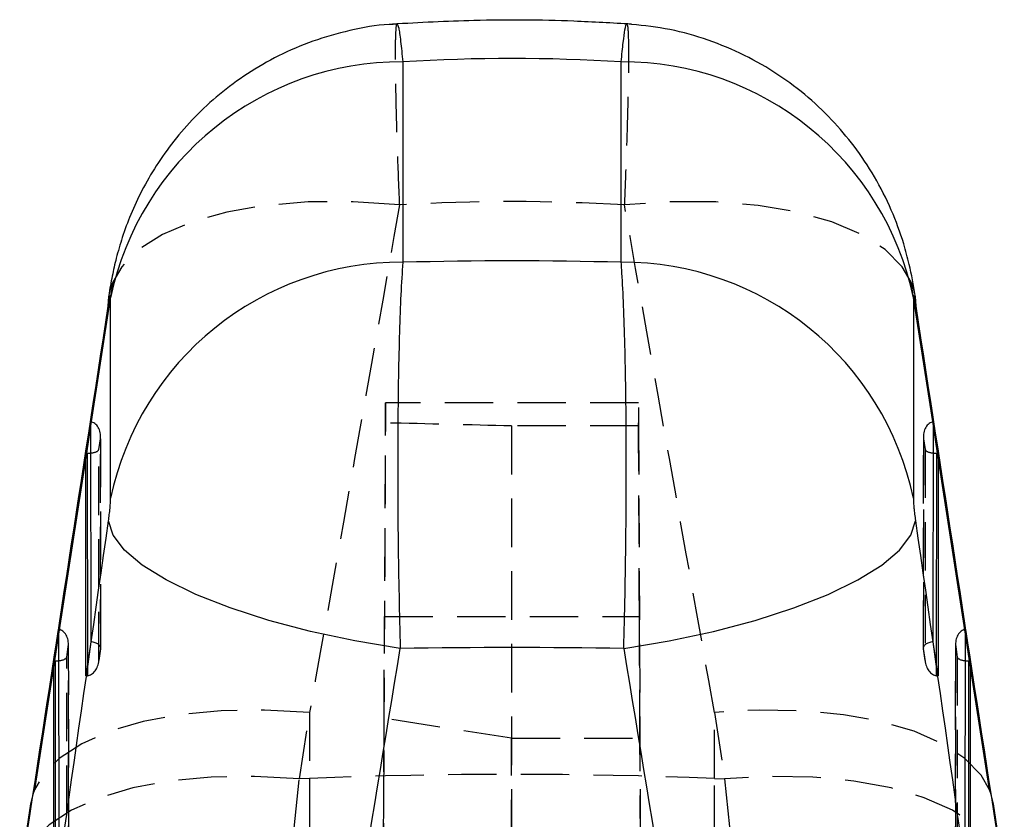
# Model space of a CAD drawing. Extents: x 37 to 375, y 36 to 279.
# Tile 15 of 16: x 213 to 238, y 258 to 279. Entities that reach past the tile are written whole.
import ezdxf

# ---------------------------------------------------------------- set-up
doc = ezdxf.new("R2010")
doc.units = 0
doc.linetypes.add('HIDDEN', pattern=[1.905, 1.27, -0.635])
doc.layers.get('0').update_dxf_attribs({"linetype": 'CONTINUOUS'})

msp = doc.modelspace()

# ---------------------------------------------------------------- linework, layer by layer
at = {"color": 7, "linetype": 'CONTINUOUS'}
for p, q in [((222.684827, 277.406646), (222.684827, 272.151916)), ((228.41264, 272.151916), (228.41264, 277.406646)), ((215.020862, 271.260379), (214.497701, 267.867027)), ((214.9692, 271.252243), (214.951071, 270.998551)), ((215.02319, 265.968828), (215.02319, 271.223558)), ((236.074278, 271.223558), (236.074278, 265.968828)), ((236.599767, 267.867027), (236.090785, 271.168409)), ((236.146397, 270.998551), (236.128388, 271.251468)), ((214.370969, 267.15274), (214.497618, 267.971574)), ((214.497618, 267.971574), (214.502187, 262.204988)), ((236.595281, 262.204988), (236.59985, 267.971574)), ((236.59985, 267.971574), (236.726499, 267.15274)), ((214.387494, 267.152203), (213.655795, 262.406228)), ((214.375596, 261.312692), (214.370969, 267.15274)), ((237.441673, 262.406228), (236.709974, 267.152203)), ((236.726499, 267.15274), (236.721872, 261.312692)), ((213.52905, 261.709361), (213.655699, 262.528209)), ((213.655699, 262.528209), (213.660654, 256.273298)), ((237.436813, 256.273298), (237.441769, 262.528209)), ((237.441769, 262.528209), (237.568418, 261.709361)), ((214.502187, 262.204988), (214.375596, 261.312692)), ((236.721872, 261.312692), (236.595281, 262.204988)), ((213.548263, 261.708735), (213.026128, 258.322044)), ((213.534063, 255.380986), (213.52905, 261.709361)), ((238.071339, 258.322044), (237.549205, 261.708735)), ((237.568418, 261.709361), (237.563404, 255.380986)), ((212.922892, 257.956816), (212.655325, 256.215913)), ((238.442142, 256.215913), (238.174576, 257.956816)), ((212.905162, 257.705717), (212.637595, 255.964814)), ((238.459873, 255.964814), (238.192305, 257.705717))]:
    msp.add_line(p, q, dxfattribs=at)
at = {"color": 7, "linetype": 'HIDDEN'}
for p, q in [((215.078593, 271.63483), (215.020862, 271.260379)), ((236.090785, 271.168409), (236.018875, 271.63483)), ((228.864574, 268.463982), (222.232894, 268.463982)), ((214.497701, 267.867027), (214.387494, 267.152203)), ((221.905369, 193.318589), (222.231336, 267.941458)), ((225.536735, 267.862423), (225.548124, 193.194663)), ((228.866425, 267.862423), (225.536735, 267.862423)), ((228.866425, 267.862423), (229.192099, 193.305491)), ((236.709974, 267.152203), (236.599767, 267.867027)), ((214.711912, 267.246081), (214.754821, 267.523511)), ((214.754821, 267.523511), (214.759183, 262.0192)), ((214.762064, 262.040107), (214.757675, 267.580507)), ((236.339793, 267.580507), (236.335403, 262.040107)), ((236.338285, 262.0192), (236.342646, 267.523511)), ((236.342646, 267.523511), (236.385556, 267.246081)), ((214.716292, 261.716886), (214.711912, 267.246081)), ((236.385556, 267.246081), (236.381175, 261.716886)), ((222.194546, 260.198845), (222.206463, 262.864782)), ((222.206463, 262.864782), (228.891004, 262.864782)), ((228.905268, 259.673728), (228.891004, 262.864782)), ((213.655795, 262.406228), (213.548263, 261.708735)), ((237.549205, 261.708735), (237.441673, 262.406228)), ((213.920532, 256.108402), (213.915756, 262.137143)), ((237.181712, 262.137143), (237.176936, 256.108402)), ((213.869993, 261.802716), (213.912903, 262.080146)), ((213.912903, 262.080146), (213.917651, 256.08751)), ((214.712829, 261.68759), (214.761306, 262.029289)), ((214.759183, 262.0192), (214.716292, 261.716886)), ((236.336162, 262.029289), (236.384639, 261.68759)), ((236.381175, 261.716886), (236.338285, 262.0192)), ((237.179817, 256.08751), (237.184565, 262.080146)), ((237.184565, 262.080146), (237.227475, 261.802716)), ((213.874761, 255.785195), (213.869993, 261.802716)), ((214.41458, 261.587469), (214.414796, 261.314525)), ((236.682672, 261.314525), (236.682888, 261.587469)), ((237.227475, 261.802716), (237.222707, 255.785195)), ((219.973382, 258.612527), (220.240949, 260.353429)), ((220.240949, 260.353429), (220.240949, 258.623032)), ((230.856518, 260.353429), (231.124085, 258.612527)), ((230.856518, 258.623032), (230.856518, 260.353429)), ((221.905375, 194.02705), (222.194546, 260.198845)), ((225.538091, 259.673728), (222.194546, 260.198845)), ((225.538091, 259.673728), (228.905268, 259.673728)), ((225.548124, 193.927987), (225.538091, 259.673728)), ((229.192093, 194.04014), (228.905268, 259.673728)), ((219.839702, 257.319493), (219.973382, 258.612527)), ((220.240949, 258.623032), (219.973382, 258.612527)), ((220.240949, 258.623032), (220.240949, 247.641562)), ((230.856518, 258.623032), (231.124085, 258.612527)), ((230.856518, 247.641562), (230.856518, 258.623032)), ((231.124085, 258.612527), (231.257766, 257.319493))]:
    msp.add_line(p, q, dxfattribs=at)
at = {"color": 8, "linetype": 'CONTINUOUS'}
for p, q in [((214.410171, 267.151458), (214.41458, 261.587469)), ((236.682888, 261.587469), (236.687296, 267.151458)), ((213.568253, 261.708094), (213.573047, 255.655779)), ((237.52442, 255.655779), (237.529215, 261.708094)), ((212.922892, 257.956816), (212.905162, 257.705717)), ((238.192305, 257.705717), (238.174576, 257.956816))]:
    msp.add_line(p, q, dxfattribs=at)
at = {"color": 7, "linetype": 'HIDDEN', "flags": 128}
for points in [[(222.601613, 273.65586), (221.385036, 273.738174), (220.205862, 273.734017), (219.091492, 273.643447), (218.067823, 273.468582), (217.158644, 273.213504), (216.385082, 272.884114), (215.765113, 272.488071), (215.313144, 272.034599), (215.078375, 271.634324)], [(236.018698, 271.635248), (235.784324, 272.034599), (235.332355, 272.488071), (234.712386, 272.884114), (233.938824, 273.213504), (233.029644, 273.468582), (232.005975, 273.643447), (230.891606, 273.734017), (229.712432, 273.738174), (228.495855, 273.65586)], [(215.078375, 271.634324), (215.039678, 271.534218), (214.9692, 271.252243)], [(236.128388, 271.251468), (236.05779, 271.534218), (236.018698, 271.635248)], [(220.240949, 260.353429), (219.061386, 260.414479), (217.9235, 260.394005), (216.852418, 260.292484), (215.871794, 260.11215), (215.00328, 259.856967), (214.26606, 259.532584), (213.67641, 259.146167), (213.247354, 258.706255), (213.026054, 258.321865)], [(238.071182, 258.322431), (237.850114, 258.706255), (237.421058, 259.146167), (236.831408, 259.532584), (236.094187, 259.856967), (235.225674, 260.11215), (234.245049, 260.292484), (233.173967, 260.394005), (232.036081, 260.414479), (230.856518, 260.353429)], [(219.973382, 258.612527), (218.793819, 258.673577), (217.655933, 258.653103), (216.584852, 258.551581), (215.604227, 258.371232), (214.735714, 258.116065), (213.998492, 257.791681), (213.408843, 257.405264), (212.979787, 256.965337), (212.720797, 256.481631), (212.655325, 256.215913)], [(238.442142, 256.215913), (238.37667, 256.481631), (238.117681, 256.965337), (237.688624, 257.405264), (237.098975, 257.791681), (236.361754, 258.116065), (235.493241, 258.371232), (234.512616, 258.551581), (233.441534, 258.653103), (232.303648, 258.673577), (231.124085, 258.612527)]]:
    msp.add_lwpolyline(points, dxfattribs=at)
at = {"color": 7, "linetype": 'CONTINUOUS', "flags": 128}
for points in [[(222.618959, 262.026159), (221.424763, 262.225582), (220.266016, 262.473403), (219.168636, 262.76408), (218.157168, 263.091101), (217.254237, 263.447179), (216.480039, 263.824327), (215.85189, 264.214127), (215.383841, 264.607845), (215.086361, 264.996676), (214.966104, 265.371932)], [(228.478509, 262.026159), (229.672705, 262.225582), (230.831452, 262.473403), (231.928832, 262.76408), (232.9403, 263.091101), (233.843231, 263.447179), (234.617429, 263.824327), (235.245578, 264.214127), (235.713627, 264.607845), (236.011107, 264.996676), (236.131364, 265.371932)], [(213.026054, 258.321865), (212.988364, 258.222534), (212.922892, 257.956816)], [(238.174576, 257.956816), (238.109103, 258.222534), (238.071182, 258.322431)]]:
    msp.add_lwpolyline(points, dxfattribs=at)
at = {"color": 7, "linetype": 'CONTINUOUS'}
for centre, radius, start, end in [((222.640385, 269.623298), 7.783475, 89.6728459, 168.1355418), ((228.457082, 269.623296), 7.783477, 11.8644678, 90.3271479), ((222.640385, 264.368567), 7.783475, 89.6728459, 168.1355418), ((228.457082, 264.368566), 7.783477, 11.8644678, 90.3271479)]:
    msp.add_arc(centre, radius, start, end, dxfattribs=at)
at = {"color": 7, "linetype": 'HIDDEN'}
msp.add_arc((225.548734, 123.250856), 135.476192, 87.75464971, 92.24535029, dxfattribs=at)
at = {"color": 7, "linetype": 'CONTINUOUS'}
for centre, major_axis, ratio, start_param, end_param in [((225.548734, 198.648016), (0, 78.845864), 0.772393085, 6.236141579, 6.330229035), ((225.548734, 238.578912), (60.9, 0), 0.551891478, 1.523752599, 1.617840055), ((217.505242, 262.804267), (52.648192, 342.140298), 0.010895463, 1.548520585, 1.587375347), ((233.592225, 262.804267), (-52.648192, 342.140298), 0.010895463, 4.69580996, 4.734664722), ((214.368185, 267.010751), (0.307396, 0.000485), 0.461898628, 1.433051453, 1.561011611), ((214.410281, 267.282919), (0.304351, -0.023276), 0.429681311, 4.744879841, 5.038357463), ((236.687187, 267.282919), (0.304351, 0.023276), 0.429681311, 4.386420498, 4.67989812), ((236.729283, 267.010751), (0.307396, -0.000485), 0.461898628, 1.580581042, 1.708541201), ((217.505242, 308.434175), (52.664067, 372.881394), 0.009376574, 4.558830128, 4.597970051), ((233.592225, 308.434175), (-52.664067, 372.881394), 0.009376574, 1.685215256, 1.724355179), ((225.548734, 307.451763), (60.742076, 373.048374), 0.011748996, 4.553090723, 4.592230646), ((225.548734, 238.578912), (60.9, 0), 0.385458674, 1.522669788, 1.618922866), ((225.548734, 307.451763), (-60.742076, 373.048374), 0.011748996, 1.690954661, 1.730094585), ((213.526266, 261.567382), (0.307396, 0.000485), 0.461898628, 1.433051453, 1.561011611), ((213.568362, 261.83955), (0.304351, -0.023276), 0.429681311, 4.744879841, 5.038357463), ((237.529106, 261.83955), (0.304351, 0.023276), 0.429681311, 4.386420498, 4.67989812), ((237.571202, 261.567382), (0.307396, -0.000485), 0.461898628, 1.580581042, 1.708541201)]:
    msp.add_ellipse(centre, major_axis=major_axis, ratio=ratio, start_param=start_param, end_param=end_param, dxfattribs=at)
at = {"color": 7, "linetype": 'HIDDEN'}
for centre, major_axis, ratio, start_param, end_param in [((225.548734, 198.648016), (0, 75.095822), 0.810963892, 6.234773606, 6.331597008), ((225.548734, 261.821855), (60.703054, 342.422432), 0.01429168, 1.538763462, 1.577618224), ((225.548734, 261.821855), (-60.703054, 342.422432), 0.01429168, 4.705567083, 4.744421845), ((228.908807, 258.313274), (-0.044233, 10.150712), 0.00022389, 5.177355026, 6.629185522), ((222.188661, 258.313274), (0.044233, 10.150712), 0.00022389, 5.960928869, 7.389015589), ((214.453191, 267.560349), (0.031554, 0.412586), 0.734016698, 4.679197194, 6.24057117), ((182.775769, 258.313274), (145.157787, -0.479067), 0.069850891, 1.272008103, 1.29575188), ((236.644277, 267.560349), (-0.031554, 0.412586), 0.734016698, 0.042614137, 1.603988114), ((214.410281, 267.282919), (0.304351, -0.023276), 0.429681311, 5.038357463, 6.178293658), ((236.687187, 267.282919), (0.304351, 0.023276), 0.429681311, 3.246484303, 4.386420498), ((213.611272, 262.11698), (0.031554, 0.412586), 0.734016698, 4.679197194, 6.24057117), ((237.486196, 262.11698), (-0.031554, 0.412586), 0.734016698, 0.042614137, 1.603988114), ((214.457552, 262.056043), (0.304325, -0.021359), 0.500404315, 6.180605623, 7.741979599), ((236.639916, 262.056043), (0.304325, 0.021359), 0.500404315, 1.682798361, 3.244172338), ((213.568362, 261.83955), (0.304351, -0.023276), 0.429681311, 5.038357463, 6.178293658), ((214.414662, 261.753725), (0.030833, 0.439314), 0.689520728, 3.243471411, 4.676885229), ((236.682806, 261.753725), (-0.030833, 0.439314), 0.689520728, 1.606300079, 3.039713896), ((237.529106, 261.83955), (0.304351, 0.023276), 0.429681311, 3.246484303, 4.386420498), ((214.372585, 261.45714), (0.307385, 0.004779), 0.469972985, 4.7148772, 4.842837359), ((236.724882, 261.45714), (0.307385, -0.004779), 0.469972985, 4.581940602, 4.709900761)]:
    msp.add_ellipse(centre, major_axis=major_axis, ratio=ratio, start_param=start_param, end_param=end_param, dxfattribs=at)
at = {"color": 7, "linetype": 'CONTINUOUS'}
for points, knots in [([(222.539055, 278.391732), (222.468727, 278.39081), (222.049479, 278.385313), (221.301955, 278.242365), (220.328108, 277.970519), (219.42801, 277.583896), (218.608195, 277.113306), (217.87482, 276.571846), (217.231522, 275.977692), (216.679654, 275.348101), (216.218155, 274.700777), (215.843512, 274.053203), (215.549569, 273.422235), (215.329157, 272.826462), (215.171966, 272.285462), (215.057982, 271.775846), (214.997195, 271.446289), (214.970871, 271.261588), (214.969528, 271.252169)], [0, 0, 0, 0, 0.018641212, 0.111126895, 0.200320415, 0.286620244, 0.370028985, 0.450476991, 0.527810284, 0.60178988, 0.672089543, 0.738296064, 0.799935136, 0.856555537, 0.906857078, 0.950039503, 0.997452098, 1, 1, 1, 1]), ([(228.683786, 278.394951), (228.179555, 278.423544), (226.802985, 278.501604), (224.709467, 278.516821), (223.125271, 278.432725), (222.413681, 278.394951)], [0, 0, 0, 0, 0.2414968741, 0.6592951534, 1, 1, 1, 1]), ([(236.128245, 271.25044), (236.126624, 271.261572), (236.084696, 271.549539), (235.996678, 272.001943), (235.795212, 272.758924), (235.508611, 273.539151), (235.072087, 274.400402), (234.543672, 275.192109), (233.931055, 275.914499), (233.229836, 276.570501), (232.424204, 277.158948), (231.533119, 277.654123), (230.573902, 278.035497), (229.576882, 278.301297), (228.8956, 278.368019), (228.559746, 278.400911)], [0, 0, 0, 0, 0.003021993, 0.078174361, 0.127942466, 0.211771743, 0.298497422, 0.383446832, 0.46362409, 0.549171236, 0.637469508, 0.727534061, 0.818724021, 0.910635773, 1, 1, 1, 1]), ([(222.684827, 272.151916), (222.666954, 271.882855), (222.632722, 271.367523), (222.595041, 270.339815), (222.566518, 269.129265), (222.551214, 267.754918), (222.549804, 266.273079), (222.560776, 264.836247), (222.582995, 263.400281), (222.606971, 262.484202), (222.618959, 262.026159)], [0, 0, 0, 0, 0.131745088, 0.252331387, 0.372917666, 0.516402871, 0.639011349, 0.761618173, 0.880808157, 1, 1, 1, 1]), ([(228.478509, 262.026159), (228.486234, 262.310564), (228.506917, 263.072069), (228.530477, 264.356862), (228.547229, 265.977421), (228.547688, 267.538002), (228.532968, 268.966201), (228.508505, 270.139107), (228.473111, 271.153279), (228.43909, 271.793186), (228.417364, 272.087846), (228.41264, 272.151916)], [0, 0, 0, 0, 0.07445761, 0.199363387, 0.324269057, 0.483491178, 0.604086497, 0.724681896, 0.845549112, 0.966416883, 1, 1, 1, 1]), ([(215.02319, 271.223558), (215.023017, 271.234802), (215.022475, 271.270004), (215.016006, 271.291424), (215.003113, 271.265307), (214.986073, 271.19826), (214.968749, 271.109654), (214.955881, 271.028786), (214.951071, 270.998551)], [0, 0, 0, 0, 0.097614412, 0.305596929, 0.513518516, 0.652644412, 0.870130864, 1, 1, 1, 1]), ([(236.146397, 270.998551), (236.144162, 271.012829), (236.134061, 271.077359), (236.116212, 271.176681), (236.098705, 271.250628), (236.085229, 271.285499), (236.076121, 271.284473), (236.074866, 271.243016), (236.074278, 271.223558)], [0, 0, 0, 0, 0.060460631, 0.273248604, 0.486138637, 0.609926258, 0.816921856, 1, 1, 1, 1]), ([(214.966104, 265.371932), (214.973541, 265.426694), (214.988583, 265.537453), (215.004504, 265.684576), (215.016239, 265.815426), (215.022306, 265.908212), (215.022959, 265.952979), (215.02319, 265.968828)], [0, 0, 0, 0, 0.239977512, 0.485362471, 0.628841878, 0.868603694, 1, 1, 1, 1]), ([(236.074278, 265.968828), (236.074294, 265.965061), (236.074425, 265.934292), (236.078092, 265.854808), (236.089074, 265.723976), (236.104572, 265.576902), (236.118824, 265.461426), (236.129012, 265.388719), (236.131364, 265.371932)], [0, 0, 0, 0, 0.033514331, 0.273754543, 0.513948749, 0.673695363, 0.924658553, 1, 1, 1, 1])]:
    msp.add_open_spline(points, degree=3, knots=knots, dxfattribs=at)
at = {"color": 7, "linetype": 'HIDDEN'}
for points, knots in [([(222.601613, 273.65586), (222.581819, 274.164386), (222.54557, 275.095678), (222.512456, 276.240206), (222.493122, 277.218355), (222.491977, 277.924036), (222.509461, 278.300049), (222.525156, 278.441395), (222.538662, 278.402183), (222.538823, 278.401716)], [0, 0, 0, 0, 0.184926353, 0.338665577, 0.497053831, 0.696988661, 0.845485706, 0.998158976, 1, 1, 1, 1]), ([(228.557827, 278.385697), (228.566686, 278.376196), (228.588252, 278.353068), (228.603374, 277.989358), (228.604986, 277.363594), (228.592394, 276.552815), (228.565608, 275.548939), (228.532033, 274.560386), (228.50545, 273.895743), (228.495855, 273.65586)], [0, 0, 0, 0, 0.12441435, 0.302843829, 0.456126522, 0.609409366, 0.761701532, 0.913993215, 1, 1, 1, 1])]:
    msp.add_open_spline(points, degree=3, knots=knots, dxfattribs=at)
at = {"color": 8, "linetype": 'CONTINUOUS'}
for points, knots in [([(222.538823, 278.401716), (222.550929, 278.380286), (222.57564, 278.336546), (222.625359, 277.993105), (222.665547, 277.596781), (222.684827, 277.406646)], [0, 0, 0, 0, 0.33319176, 0.680100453, 1, 1, 1, 1]), ([(228.41264, 277.406646), (228.43089, 277.587966), (228.467388, 277.950604), (228.514042, 278.274992), (228.544872, 278.427927), (228.556173, 278.391087), (228.557827, 278.385697)], [0, 0, 0, 0, 0.300789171, 0.601577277, 0.941711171, 1, 1, 1, 1])]:
    msp.add_open_spline(points, degree=3, knots=knots, dxfattribs=at)

doc.saveas('drawing.dxf')
